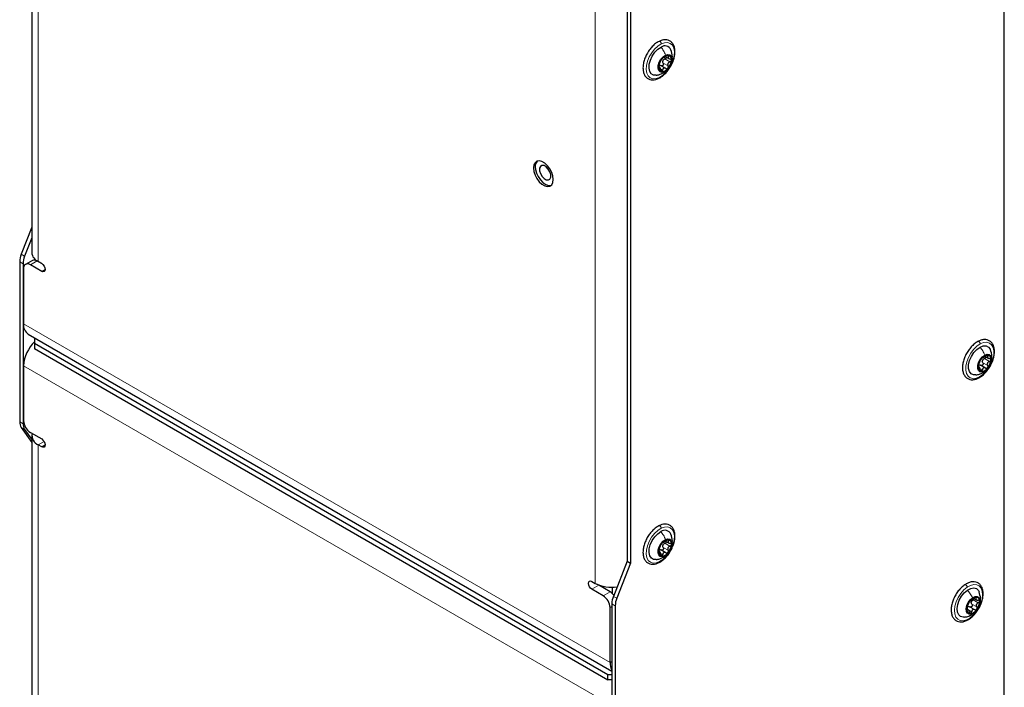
# Model space of a CAD drawing. Header units: millimetres. Extents: x 5 to 418, y 2 to 292.
# Tile 24 of 32: x 251 to 313, y 143 to 185. Entities that reach past the tile are written whole.
import ezdxf

# ---------------------------------------------------------------- set-up
doc = ezdxf.new("R2010")
doc.units = ezdxf.units.MM

msp = doc.modelspace()

# ---------------------------------------------------------------- linework, layer by layer
at = {"color": 7, "linetype": 'Continuous', "lineweight": 25}
for p, q in [((251.9703, 207.5863), (251.9703, 170.4098)), ((312.6682, 115.27), (312.6682, 199.537)), ((289.1216, 186.1887), (289.1216, 151.1591)), ((289.3337, 186.0662), (289.3337, 151.0366)), ((291.5219, 182.6187), (291.7225, 182.5028)), ((291.158, 181.9709), (291.1024, 182.0031)), ((291.5379, 181.8862), (291.2202, 182.0696)), ((251.9703, 171.9817), (251.3154, 170.2939)), ((251.9703, 171.3125), (251.5275, 170.1714)), ((251.2206, 169.8309), (251.2206, 159.851)), ((251.4328, 169.7085), (251.4328, 159.7285)), ((252.0096, 169.9087), (251.5854, 169.6638)), ((252.5924, 169.2259), (251.8853, 169.6341)), ((252.154, 170.0095), (252.154, 169.9347)), ((252.5978, 169.7126), (252.3096, 169.879)), ((252.3803, 169.8383), (252.5924, 169.7158)), ((251.4611, 169.3891), (251.4611, 165.9596)), ((251.7511, 165.3187), (288.174, 144.2921)), ((252.154, 165.086), (252.154, 164.9063)), ((252.154, 164.9063), (252.154, 164.743)), ((252.154, 164.743), (287.9336, 144.0879)), ((252.154, 164.743), (252.154, 164.4164)), ((252.154, 164.4164), (252.154, 164.3746)), ((252.154, 164.4164), (287.9336, 143.7613)), ((311.4654, 163.9248), (311.6535, 163.8161)), ((251.4611, 163.3467), (251.4611, 159.9172)), ((311.105, 163.258), (311.0482, 163.2908)), ((311.4956, 163.1946), (311.1805, 163.3765)), ((251.3154, 159.4974), (251.9703, 158.5656)), ((251.5275, 159.3749), (251.9703, 158.745)), ((251.8853, 159.1824), (252.5924, 158.7742)), ((251.9703, 158.9782), (251.9703, 121.8017)), ((252.154, 159.0273), (252.154, 159.0272)), ((252.5924, 158.2843), (252.3803, 158.4067)), ((291.5227, 152.4083), (291.7203, 152.2942)), ((291.1595, 151.7559), (291.1021, 151.7891)), ((291.542, 151.6763), (291.2249, 151.8593)), ((289.1216, 151.1591), (288.2688, 148.9611)), ((289.3337, 151.0366), (288.4809, 148.8387)), ((289.1216, 151.1591), (289.3337, 151.0366)), ((286.9295, 149.8934), (287.1417, 149.771)), ((287.6366, 148.9953), (286.9295, 149.4035)), ((287.3538, 149.6484), (287.29, 149.6966)), ((288.0609, 149.2402), (287.3538, 149.6484)), ((288.2165, 149.1163), (288.2165, 149.5358)), ((310.7606, 148.8358), (310.9171, 148.7455)), ((288.0609, 144.831), (288.0609, 148.2605)), ((288.174, 148.4982), (288.174, 138.5182)), ((288.3862, 148.3757), (288.3862, 138.3958)), ((310.4208, 148.1205), (310.3528, 148.1598)), ((287.9336, 144.0879), (288.174, 144.0879)), ((287.9336, 143.7613), (287.9336, 144.0879)), ((288.174, 143.7613), (287.9336, 143.7613))]:
    msp.add_line(p, q, dxfattribs=at)
at = {"color": 7, "linetype": 'Continuous', "lineweight": 18}
for p, q in [((252.3803, 207.0726), (252.3803, 169.8383)), ((287.1417, 149.771), (287.1417, 187.0052)), ((289.1216, 151.1591), (289.1216, 186.8898)), ((291.6307, 182.6881), (291.7177, 182.6379)), ((291.1034, 181.9762), (291.1279, 181.9621)), ((291.3733, 182.2184), (291.6845, 182.0388)), ((291.4854, 182.4766), (291.7966, 182.297)), ((291.2357, 181.8427), (291.3451, 181.7796)), ((291.3316, 181.5837), (291.4687, 181.6854)), ((251.3154, 170.2939), (251.5275, 170.1714)), ((251.2206, 169.8309), (251.4328, 169.7085)), ((252.3096, 169.879), (251.8853, 169.6341)), ((252.8046, 169.3484), (252.5924, 169.2259)), ((251.4611, 165.9596), (288.0609, 144.831)), ((311.3244, 163.5344), (311.6356, 163.3548)), ((311.4296, 163.7937), (311.7407, 163.6141)), ((311.5659, 163.9907), (311.6483, 163.9431)), ((288.0609, 142.2181), (251.4611, 163.3467)), ((311.0436, 163.2627), (311.0708, 163.247)), ((311.1879, 163.1451), (311.2987, 163.0812)), ((251.2206, 159.851), (251.4328, 159.7285)), ((251.3154, 159.4974), (251.5275, 159.3749)), ((252.7425, 158.6158), (252.3803, 158.4067)), ((252.3803, 158.4067), (252.3803, 121.1725)), ((252.8046, 158.4067), (252.5924, 158.2843)), ((291.6295, 152.4769), (291.7154, 152.4274)), ((291.3759, 152.0104), (291.6871, 151.8308)), ((291.4864, 152.2689), (291.7975, 152.0893)), ((291.1031, 151.7612), (291.1285, 151.7466)), ((291.2386, 151.6314), (291.3482, 151.5681)), ((291.3405, 151.377), (291.4729, 151.4755)), ((287.3538, 149.6484), (286.9295, 149.4035)), ((287.6366, 148.9953), (288.0609, 149.2402)), ((288.2688, 148.9611), (288.4809, 148.8387)), ((310.7302, 148.7377), (311.0413, 148.5581)), ((310.8557, 148.8821), (310.9109, 148.8502)), ((288.174, 148.3258), (288.0609, 148.2605)), ((288.174, 148.4982), (288.3862, 148.3757)), ((310.3373, 148.1233), (310.374, 148.1022)), ((310.4477, 148.0908), (310.6303, 147.9855)), ((310.5199, 148.3022), (310.831, 148.1226)), ((310.6458, 148.4776), (310.9569, 148.298)), ((310.6989, 147.8641), (310.7705, 147.9194)), ((288.174, 144.8963), (288.0609, 144.831))]:
    msp.add_line(p, q, dxfattribs=at)
at = {"color": 7, "linetype": 'Continuous', "lineweight": 18, "flags": 128}
for points in [[(291.1426, 181.3316), (290.9349, 181.2571), (290.7426, 181.2475), (290.577, 181.3035), (290.4476, 181.4218), (290.3619, 181.5955), (290.325, 181.8145), (290.3389, 182.0661), (290.4029, 182.3357), (290.5133, 182.6076), (290.6636, 182.866), (290.8451, 183.0958), (291.0473, 183.2838), (291.2583, 183.4191)], [(291.2583, 183.4191), (291.466, 183.4936), (291.6583, 183.5032), (291.824, 183.4472), (291.9534, 183.3289), (292.039, 183.1552), (292.076, 182.9362), (292.062, 182.6846), (291.998, 182.415), (291.8876, 182.1431), (291.7373, 181.8847), (291.5558, 181.6548), (291.3536, 181.4668), (291.1426, 181.3316)], [(311.1187, 162.6497), (310.9096, 162.5645), (310.7139, 162.5438), (310.543, 162.5889), (310.4069, 162.6971), (310.3134, 162.862), (310.2681, 163.0742), (310.2734, 163.3213), (310.3292, 163.589), (310.4321, 163.8616), (310.5762, 164.1233), (310.7532, 164.359), (310.9527, 164.5549), (311.1631, 164.6997)], [(311.1631, 164.6997), (311.3722, 164.7849), (311.5679, 164.8055), (311.7387, 164.7605), (311.8749, 164.6523), (311.9683, 164.4873), (312.0137, 164.2751), (312.0083, 164.028), (311.9526, 163.7604), (311.8496, 163.4878), (311.7055, 163.226), (311.5286, 162.9903), (311.3291, 162.7944), (311.1187, 162.6497)], [(291.1511, 151.1239), (290.943, 151.0468), (290.7499, 151.0346), (290.583, 151.088), (290.452, 151.2039), (290.3644, 151.3755), (290.3255, 151.5929), (290.3374, 151.8435), (290.3994, 152.1127), (290.508, 152.3848), (290.6569, 152.644), (290.8373, 152.8753), (291.0389, 153.0652), (291.2498, 153.2027)], [(291.2498, 153.2027), (291.4579, 153.2798), (291.651, 153.292), (291.8179, 153.2387), (291.949, 153.1228), (292.0365, 152.9511), (292.0755, 152.7337), (292.0636, 152.4831), (292.0015, 152.214), (291.8929, 151.9419), (291.744, 151.6826), (291.5636, 151.4513), (291.362, 151.2614), (291.1511, 151.1239)], [(310.5139, 147.6067), (310.3026, 147.4919), (310.0989, 147.4397), (309.9147, 147.4531), (309.7607, 147.5313), (309.6458, 147.6698), (309.5766, 147.8606), (309.5573, 148.0925), (309.589, 148.3521), (309.6697, 148.6243), (309.7948, 148.8932), (309.9571, 149.1433), (310.147, 149.3601), (310.3537, 149.5308)], [(310.3537, 149.5308), (310.5649, 149.6456), (310.7686, 149.6978), (310.9528, 149.6844), (311.1069, 149.6062), (311.2218, 149.4677), (311.2909, 149.2769), (311.3102, 149.045), (311.2786, 148.7854), (311.1979, 148.5132), (311.0727, 148.2442), (310.9105, 147.9941), (310.7205, 147.7774), (310.5139, 147.6067)]]:
    msp.add_lwpolyline(points, dxfattribs=at)
at = {"color": 7, "linetype": 'Continuous', "lineweight": 25, "flags": 128}
for points in [[(290.9478, 181.4668), (290.7797, 181.4762), (290.6367, 181.557), (290.5393, 181.7042), (290.4954, 181.9057), (290.5087, 182.1453), (290.578, 182.4035), (290.6978, 182.6594), (290.8583, 182.8924), (291.0465, 183.0834), (291.2471, 183.217)], [(291.4687, 181.6854), (291.3218, 181.6422), (291.1961, 181.6668), (291.1067, 181.7561), (291.0644, 181.8995), (291.0744, 182.0795), (291.1354, 182.2746), (291.2401, 182.4611), (291.3758, 182.6167), (291.5262, 182.7224)], [(291.5262, 182.7224), (291.6731, 182.7656), (291.7988, 182.741), (291.8882, 182.6517), (291.9305, 182.5083), (291.9205, 182.3282), (291.8595, 182.1332), (291.7548, 181.9466), (291.6191, 181.7911), (291.4687, 181.6854)], [(284.4968, 174.7762), (284.5218, 174.9631), (284.4968, 175.1788), (284.4236, 175.406), (284.3083, 175.6263), (284.1601, 175.8218), (283.9912, 175.9766), (283.8151, 176.0783), (283.6461, 176.1185), (283.4979, 176.0941), (283.3826, 176.007), (283.3095, 175.8642), (283.2844, 175.6774), (283.3095, 175.4617), (283.3826, 175.2344), (283.4979, 175.0142), (283.6461, 174.8187), (283.8151, 174.6639), (283.9912, 174.5622), (284.1601, 174.522), (284.3083, 174.5464), (284.4236, 174.6335), (284.4968, 174.7762)], [(283.6676, 175.6619), (283.6686, 175.502), (283.7223, 175.3243), (283.8206, 175.1558), (283.9484, 175.0221), (284.0864, 174.9436), (284.2134, 174.9323), (284.3103, 174.9899), (284.3621, 175.1076), (284.3611, 175.2674), (284.3074, 175.4452), (284.2091, 175.6137), (284.0813, 175.7474), (283.9433, 175.8259), (283.8163, 175.8372), (283.7194, 175.7796), (283.6676, 175.6619)], [(283.4089, 175.59), (283.4687, 175.3642), (283.5728, 175.1401), (283.7126, 174.9357), (283.877, 174.7678), (284.0525, 174.6498), (284.225, 174.5914), (284.3804, 174.5973), (284.3929, 174.6009)], [(252.5924, 169.7158), (252.6736, 169.6503), (252.7424, 169.5575), (252.7884, 169.4515), (252.8046, 169.3484), (252.7884, 169.264), (252.7424, 169.2111), (252.6736, 169.1977), (252.5924, 169.2259)], [(310.8921, 162.7667), (310.7437, 162.7698), (310.5949, 162.8406), (310.4904, 162.9789), (310.4386, 163.1736), (310.4437, 163.4089), (310.5053, 163.6657), (310.6184, 163.9232), (310.7738, 164.1606), (310.9589, 164.3587), (311.1588, 164.5013)], [(311.1588, 164.5013), (311.3572, 164.577), (311.5381, 164.5795), (311.6868, 164.5088), (311.7913, 164.3705), (311.7992, 164.3528)], [(311.4268, 162.994), (311.2786, 162.9431), (311.1495, 162.9598), (311.0552, 163.042), (311.0071, 163.1798), (311.011, 163.3566), (311.0663, 163.5512), (311.1664, 163.7399), (311.2993, 163.9001), (311.4489, 164.0124)], [(311.4489, 164.0124), (311.5971, 164.0633), (311.7262, 164.0467), (311.8205, 163.9645), (311.8686, 163.8267), (311.8648, 163.6498), (311.8094, 163.4553), (311.7093, 163.2666), (311.5764, 163.1064), (311.4268, 162.994)], [(252.5924, 158.7742), (252.6736, 158.7087), (252.7424, 158.6158), (252.7884, 158.5098), (252.8046, 158.4068), (252.7884, 158.3223), (252.7424, 158.2694), (252.6736, 158.256), (252.5924, 158.2843)], [(290.949, 151.255), (290.7853, 151.2627), (290.6408, 151.3411), (290.5417, 151.4862), (290.496, 151.6861), (290.5073, 151.9247), (290.5748, 152.1826), (290.693, 152.439), (290.8523, 152.673), (291.0398, 152.8657), (291.2403, 153.0016)], [(291.4729, 151.4755), (291.3257, 151.4305), (291.1991, 151.4532), (291.1086, 151.5408), (291.0649, 151.6829), (291.0734, 151.8622), (291.1331, 152.0572), (291.2367, 152.2443), (291.3718, 152.4009), (291.522, 152.5082)], [(291.522, 152.5082), (291.6692, 152.5533), (291.7958, 152.5306), (291.8863, 152.443), (291.93, 152.3009), (291.9215, 152.1216), (291.8618, 151.9266), (291.7582, 151.7395), (291.6231, 151.5829), (291.4729, 151.4755)], [(286.9295, 149.4035), (286.8484, 149.469), (286.7795, 149.5619), (286.7336, 149.6679), (286.7174, 149.7709), (286.7336, 149.8554), (286.7795, 149.9083), (286.8484, 149.9217), (286.9295, 149.8934)], [(310.1849, 147.6608), (310.1074, 147.656), (309.9439, 147.6971), (309.8201, 147.8088), (309.746, 147.9821), (309.7276, 148.203), (309.7664, 148.4534), (309.8593, 148.7132), (309.9987, 148.9613), (310.1734, 149.1776), (310.3692, 149.3446)], [(310.3692, 149.3446), (310.5702, 149.4487), (310.7601, 149.4815), (310.9236, 149.4404), (311.0474, 149.3287), (311.0945, 149.2409)], [(310.7705, 147.9194), (310.6198, 147.8468), (310.4824, 147.8407), (310.375, 147.9017), (310.3105, 148.0225), (310.2967, 148.1884), (310.3352, 148.3796), (310.4215, 148.5729), (310.545, 148.745), (310.691, 148.8752)], [(310.691, 148.8752), (310.8417, 148.9477), (310.9791, 148.9539), (311.0865, 148.8929), (311.151, 148.7721), (311.1648, 148.6062), (311.1263, 148.415), (311.04, 148.2217), (310.9165, 148.0496), (310.7705, 147.9194)]]:
    msp.add_lwpolyline(points, dxfattribs=at)
at = {"color": 7, "linetype": 'Continuous', "lineweight": 25}
for centre, radius, start, end in [((291.486, 182.885), 0.4091, 24.136591, 125.726713), ((291.9841, 181.9245), 0.8855, 138.339064, 174.722543), ((291.7033, 182.2464), 0.4649, 88.229106, 144.984288), ((291.6341, 182.4597), 0.2648, 347.368475, 71.618884), ((291.3608, 181.9481), 0.2648, 167.368718, 251.618851), ((291.2916, 182.1614), 0.4649, 268.227899, 324.985581), ((291.6596, 182.244), 0.3252, 150.733932, 162.330544), ((291.0108, 182.4832), 0.8855, 318.338946, 354.722661), ((283.9193, 175.7448), 0.5333, 137.65348, 196.877694), ((252.5223, 169.8057), 1.3019, 157.978949, 178.89152), ((252.6709, 170.4796), 0.7041, 185.694126, 245.626187), ((252.7344, 169.6833), 1.3019, 157.97847, 178.89171), ((251.7197, 169.4311), 0.262, 50.797101, 189.214365), ((252.1338, 169.6337), 0.3018, 54.38255, 114.30843), ((252.1474, 165.8841), 0.6905, 173.718158, 234.969687), ((253.6626, 163.2296), 2.2046, 133.178052, 176.953852), ((311.9105, 163.2306), 0.8703, 139.512601, 176.330669), ((311.6573, 163.5196), 0.4932, 91.488279, 145.962745), ((311.6038, 163.5678), 0.3192, 152.049252, 163.792555), ((310.9652, 163.7759), 0.8703, 319.513262, 356.330008), ((311.5852, 163.7668), 0.2529, 349.381533, 76.440913), ((311.2905, 163.2397), 0.2529, 169.380738, 256.441418), ((311.2185, 163.4869), 0.4931, 271.487206, 325.962791), ((251.8339, 159.8258), 0.6138, 177.648771, 212.34916), ((252.3822, 159.9591), 0.9221, 182.60503, 237.394773), ((252.046, 159.7033), 0.6138, 177.648996, 212.349177), ((252.627, 159.0033), 0.6456, 169.523493, 247.533388), ((291.4846, 152.6706), 0.4113, 24.387177, 126.434619), ((291.7064, 152.0282), 0.4716, 89.022061, 145.218643), ((291.6369, 152.2496), 0.2618, 347.828628, 72.765662), ((291.358, 151.7342), 0.2618, 167.828256, 252.76673), ((291.981, 151.7141), 0.8821, 138.621945, 175.101084), ((291.6604, 152.0379), 0.3235, 151.041258, 162.680821), ((291.0139, 152.2697), 0.8821, 318.621544, 355.101384), ((291.2885, 151.9556), 0.4715, 269.020895, 325.219809), ((288.1302, 151.6845), 2.1538, 242.678658, 279.949671), ((287.1398, 148.2186), 0.9221, 2.60536, 57.394617), ((287.6436, 148.5543), 0.8029, 35.933641, 58.686092), ((289.4757, 148.473), 1.3019, 157.979049, 178.891774), ((289.6878, 148.3505), 1.3019, 157.978658, 178.892021), ((310.9965, 148.3388), 0.5782, 99.947615, 148.736383), ((310.8977, 148.6805), 0.2278, 356.529717, 90.286651), ((310.5638, 148.1141), 0.2278, 176.528991, 270.287337), ((311.1496, 148.1464), 0.8133, 142.735874, 181.3029), ((310.4651, 148.4558), 0.5781, 279.947007, 328.736401), ((310.9002, 148.533), 0.2982, 155.874546, 168.164068), ((310.3119, 148.6482), 0.8134, 322.736625, 1.301545), ((288.9234, 144.7942), 0.8633, 177.558961, 209.769)]:
    msp.add_arc(centre, radius, start, end, dxfattribs=at)
for points, knots in [([(291.1197, 183.5753), (291.0813, 183.5544), (290.9657, 183.4915), (290.7882, 183.351), (290.5963, 183.1491), (290.4279, 182.9146), (290.2898, 182.6589), (290.1879, 182.3926), (290.1272, 182.1265), (290.1114, 181.8708), (290.1444, 181.6357), (290.2294, 181.4334), (290.3647, 181.2803), (290.5371, 181.1897), (290.7296, 181.1631), (290.9268, 181.1919), (291.0498, 181.2461), (291.1115, 181.2733)], [0, 0, 0, 0, 0.037532, 0.1127352, 0.1928592, 0.2758704, 0.3595053, 0.4414749, 0.5197022, 0.5927301, 0.6599687, 0.721608, 0.7782795, 0.8316048, 0.8850589, 0.9424008, 1, 1, 1, 1]), ([(291.1115, 181.2733), (291.15, 181.2942), (291.2655, 181.3571), (291.443, 181.4977), (291.635, 181.6995), (291.8033, 181.934), (291.9415, 182.1897), (292.0433, 182.4561), (292.1041, 182.7222), (292.1198, 182.9778), (292.0868, 183.2129), (292.0018, 183.4153), (291.8665, 183.5683), (291.6941, 183.6589), (291.5016, 183.6855), (291.3044, 183.6568), (291.1814, 183.6025), (291.1197, 183.5753)], [0, 0, 0, 0, 0.037532, 0.1127352, 0.1928592, 0.2758704, 0.3595053, 0.4414749, 0.5197022, 0.5927301, 0.6599687, 0.721608, 0.7782795, 0.8316048, 0.8850589, 0.9424008, 1, 1, 1, 1]), ([(291.3225, 182.5131), (291.3142, 182.5031), (291.2979, 182.4836), (291.2775, 182.4538), (291.2613, 182.4274), (291.2535, 182.4108), (291.2502, 182.4037)], [0, 0, 0, 0, 0.2964348, 0.5812336, 0.8218223, 1, 1, 1, 1]), ([(291.3884, 182.5622), (291.3861, 182.5629), (291.3785, 182.5652), (291.3641, 182.5529), (291.3443, 182.5376), (291.3304, 182.522), (291.3225, 182.5131)], [0, 0, 0, 0, 0.081661, 0.2724325, 0.5875201, 1, 1, 1, 1]), ([(291.3884, 182.5622), (291.3946, 182.561), (291.4077, 182.5585), (291.4285, 182.5695), (291.4544, 182.5808), (291.4856, 182.5977), (291.5323, 182.6238), (291.5665, 182.6472), (291.5896, 182.6629)], [0, 0, 0, 0, 0.0798963, 0.1699073, 0.2967685, 0.455667, 0.6336389, 1, 1, 1, 1]), ([(291.581, 182.5846), (291.5811, 182.5836), (291.5834, 182.5713), (291.573, 182.5463), (291.5528, 182.5158), (291.522, 182.4908), (291.4977, 182.4814), (291.4854, 182.4766)], [0, 0, 0, 0, 0.01925764, 0.24445406, 0.48990628, 0.74422707, 1, 1, 1, 1]), ([(291.7176, 182.7111), (291.7084, 182.7114), (291.6876, 182.7122), (291.6554, 182.701), (291.6217, 182.6849), (291.6004, 182.6703), (291.5896, 182.6629)], [0, 0, 0, 0, 0.1971042, 0.4446748, 0.7201913, 1, 1, 1, 1]), ([(291.7177, 182.6379), (291.7046, 182.6213), (291.6859, 182.5976), (291.68, 182.5589), (291.6879, 182.5324), (291.7079, 182.511), (291.7468, 182.4882), (291.7822, 182.4836), (291.8067, 182.4805)], [0, 0, 0, 0, 0.2505628, 0.3573471, 0.4607728, 0.5743193, 0.7039065, 1, 1, 1, 1]), ([(291.7177, 182.6379), (291.7238, 182.6457), (291.7347, 182.6595), (291.7431, 182.6823), (291.7372, 182.7046), (291.7244, 182.7088), (291.7176, 182.7111)], [0, 0, 0, 0, 0.3245449, 0.5801037, 0.7805317, 1, 1, 1, 1]), ([(291.9279, 182.4376), (291.9396, 182.4983), (291.98, 182.7072), (291.9082, 182.9119), (291.8572, 183.0571)], [0, 0, 0, 0, 0.2904556, 1, 1, 1, 1]), ([(291.1381, 182.1455), (291.134, 182.1357), (291.1252, 182.1143), (291.1148, 182.0797), (291.106, 182.0431), (291.1035, 182.018), (291.1023, 182.006)], [0, 0, 0, 0, 0.2209932, 0.478615, 0.7493029, 1, 1, 1, 1]), ([(291.1023, 182.006), (291.1023, 181.9965), (291.1023, 181.9811), (291.1048, 181.9613), (291.1186, 181.9522), (291.1246, 181.9585), (291.1279, 181.9621)], [0, 0, 0, 0, 0.4109821, 0.6734609, 0.8178505, 1, 1, 1, 1]), ([(291.217, 181.8047), (291.213, 181.8317), (291.2072, 181.8708), (291.1918, 181.9179), (291.1795, 181.9455), (291.1675, 181.9641), (291.1485, 181.9787), (291.1359, 181.9686), (291.1279, 181.9621)], [0, 0, 0, 0, 0.383983, 0.5559351, 0.6991606, 0.8044212, 0.8751785, 1, 1, 1, 1]), ([(291.1286, 182.0893), (291.1471, 182.0898), (291.1855, 182.0909), (291.2182, 182.0705), (291.2351, 182.06)], [0, 0, 0, 0, 0.48272888, 1, 1, 1, 1]), ([(291.1381, 182.1455), (291.1471, 182.1672), (291.1613, 182.2014), (291.1801, 182.2487), (291.1959, 182.2863), (291.2119, 182.3221), (291.2304, 182.3608), (291.2428, 182.3877), (291.2502, 182.4037)], [0, 0, 0, 0, 0.24985339, 0.39439722, 0.54260401, 0.68483661, 0.81181238, 1, 1, 1, 1]), ([(291.3733, 182.2184), (291.3786, 182.2071), (291.3893, 182.184), (291.3918, 182.1451), (291.3833, 182.1069), (291.3635, 182.0735), (291.3344, 182.0497), (291.3001, 182.0393), (291.2648, 182.0425), (291.245, 182.0541), (291.2351, 182.06)], [0, 0, 0, 0, 0.1275613, 0.2581847, 0.3916911, 0.5231909, 0.6485811, 0.767483, 0.8826811, 1, 1, 1, 1]), ([(291.5462, 181.8804), (291.5251, 181.8926), (291.4939, 181.9106), (291.4467, 181.9124), (291.4138, 181.9033), (291.3864, 181.8822), (291.358, 181.8421), (291.3503, 181.805), (291.3451, 181.7796)], [0, 0, 0, 0, 0.2524795, 0.3723478, 0.4884336, 0.6061115, 0.7301718, 1, 1, 1, 1]), ([(291.3733, 182.2184), (291.364, 182.2379), (291.345, 182.2772), (291.3482, 182.3207), (291.3497, 182.3427)], [0, 0, 0, 0, 0.4952316, 1, 1, 1, 1]), ([(291.3759, 182.4029), (291.3912, 182.4196), (291.4217, 182.453), (291.4642, 182.4688), (291.4854, 182.4766)], [0, 0, 0, 0, 0.4989338, 1, 1, 1, 1]), ([(291.5462, 181.8804), (291.5561, 181.8746), (291.5758, 181.8629), (291.6109, 181.8598), (291.6458, 181.8697), (291.6633, 181.8862), (291.6724, 181.8946)], [0, 0, 0, 0, 0.2452701, 0.4875076, 0.7366137, 1, 1, 1, 1]), ([(291.7966, 182.297), (291.7705, 182.2865), (291.7313, 182.2707), (291.6911, 182.2313), (291.6689, 182.1957), (291.658, 182.1556), (291.6569, 182.1008), (291.6735, 182.0635), (291.6845, 182.0388)], [0, 0, 0, 0, 0.253668, 0.3812476, 0.5074461, 0.6327814, 0.7572816, 1, 1, 1, 1]), ([(291.6724, 181.8946), (291.6798, 181.9053), (291.6949, 181.9266), (291.7028, 181.9654), (291.7004, 182.0043), (291.6897, 182.0274), (291.6845, 182.0388)], [0, 0, 0, 0, 0.2512008, 0.5058548, 0.7561351, 1, 1, 1, 1]), ([(291.7966, 182.297), (291.8088, 182.3017), (291.8332, 182.3112), (291.8632, 182.336), (291.8859, 182.3664), (291.8904, 182.3903), (291.8926, 182.4018)], [0, 0, 0, 0, 0.2599046, 0.5196139, 0.7695831, 1, 1, 1, 1]), ([(291.8926, 182.4018), (291.8918, 182.4126), (291.8904, 182.4337), (291.8701, 182.4599), (291.8409, 182.4761), (291.8184, 182.479), (291.8067, 182.4805)], [0, 0, 0, 0, 0.2442367, 0.4807515, 0.7293826, 1, 1, 1, 1]), ([(290.9428, 181.4662), (291.0141, 181.4781), (291.1489, 181.5006), (291.2736, 181.5564), (291.3324, 181.5827)], [0, 0, 0, 0, 0.528963, 1, 1, 1, 1]), ([(291.217, 181.8047), (291.2188, 181.7919), (291.2224, 181.7672), (291.2349, 181.7345), (291.2519, 181.7075), (291.2694, 181.7001), (291.2773, 181.6967)], [0, 0, 0, 0, 0.2964564, 0.5714939, 0.8072673, 1, 1, 1, 1]), ([(291.2773, 181.6967), (291.2852, 181.6969), (291.3024, 181.6972), (291.3233, 181.7175), (291.3382, 181.7454), (291.3427, 181.7677), (291.3451, 181.7796)], [0, 0, 0, 0, 0.1969881, 0.4232671, 0.6933602, 1, 1, 1, 1]), ([(291.331, 181.582), (291.4005, 181.6196), (291.4975, 181.672), (291.5733, 181.7508), (291.5948, 181.7731)], [0, 0, 0, 0, 0.7171287, 1, 1, 1, 1]), ([(311.0205, 164.8539), (310.9823, 164.8313), (310.8674, 164.7634), (310.6922, 164.6161), (310.5039, 164.4077), (310.3406, 164.1685), (310.2087, 163.91), (310.114, 163.6429), (310.0612, 163.378), (310.0541, 163.1253), (310.0964, 162.8951), (310.1911, 162.7005), (310.3344, 162.5582), (310.5116, 162.4795), (310.7066, 162.464), (310.9056, 162.5027), (311.0293, 162.5631), (311.0915, 162.5934)], [0, 0, 0, 0, 0.0380831, 0.114315, 0.1951297, 0.2784285, 0.3619276, 0.443352, 0.5207153, 0.5926974, 0.6588936, 0.7195611, 0.7754464, 0.8284931, 0.8823241, 0.9408041, 1, 1, 1, 1]), ([(311.0915, 162.5934), (311.1298, 162.616), (311.2446, 162.6839), (311.4199, 162.8312), (311.6082, 163.0397), (311.7715, 163.2789), (311.9034, 163.5373), (311.998, 163.8044), (312.0508, 164.0694), (312.0579, 164.322), (312.0156, 164.5522), (311.921, 164.7469), (311.7776, 164.8891), (311.6004, 164.9678), (311.4054, 164.9833), (311.2064, 164.9446), (311.0828, 164.8842), (311.0205, 164.8539)], [0, 0, 0, 0, 0.03808246, 0.11431504, 0.19512989, 0.27842803, 0.36192799, 0.4433514, 0.52071495, 0.59269721, 0.65889343, 0.71956107, 0.77544755, 0.82849325, 0.88232429, 0.94080433, 1, 1, 1, 1]), ([(311.8706, 163.7412), (311.8815, 163.8028), (311.9183, 164.0104), (311.8477, 164.2129), (311.7982, 164.3552)], [0, 0, 0, 0, 0.29707, 1, 1, 1, 1]), ([(311.0747, 163.4271), (311.0835, 163.4494), (311.0973, 163.4844), (311.1152, 163.5327), (311.1301, 163.5706), (311.145, 163.6064), (311.1621, 163.6446), (311.1733, 163.6709), (311.1799, 163.6864)], [0, 0, 0, 0, 0.2564871, 0.4029886, 0.551913, 0.6934532, 0.8184688, 1, 1, 1, 1]), ([(311.2486, 163.7956), (311.2405, 163.7854), (311.2247, 163.7655), (311.2053, 163.7356), (311.19, 163.7096), (311.1829, 163.6933), (311.1799, 163.6864)], [0, 0, 0, 0, 0.3019738, 0.5885083, 0.8270785, 1, 1, 1, 1]), ([(311.3244, 163.5344), (311.33, 163.5233), (311.3414, 163.5008), (311.3449, 163.462), (311.3374, 163.4237), (311.3182, 163.3897), (311.2895, 163.365), (311.2553, 163.3532), (311.2196, 163.3549), (311.1993, 163.3658), (311.1891, 163.3712)], [0, 0, 0, 0, 0.126316, 0.2558457, 0.3888147, 0.5205909, 0.6469745, 0.7670203, 0.8828314, 1, 1, 1, 1]), ([(311.3153, 163.8497), (311.3127, 163.8499), (311.3043, 163.8507), (311.2902, 163.8379), (311.2702, 163.8211), (311.2564, 163.8048), (311.2486, 163.7956)], [0, 0, 0, 0, 0.0848407, 0.2807637, 0.5953319, 1, 1, 1, 1]), ([(311.3244, 163.5344), (311.3145, 163.5534), (311.2944, 163.5918), (311.2963, 163.6351), (311.2973, 163.6569)], [0, 0, 0, 0, 0.4953871, 1, 1, 1, 1]), ([(311.3153, 163.8497), (311.3219, 163.8495), (311.3359, 163.8492), (311.3569, 163.8612), (311.3831, 163.8742), (311.4142, 163.8923), (311.4604, 163.9198), (311.4942, 163.9439), (311.5168, 163.9601)], [0, 0, 0, 0, 0.0842908, 0.1769409, 0.3052644, 0.4640646, 0.6404271, 1, 1, 1, 1]), ([(311.3218, 163.7174), (311.3367, 163.7344), (311.3664, 163.7685), (311.4085, 163.7853), (311.4296, 163.7937)], [0, 0, 0, 0, 0.497952, 1, 1, 1, 1]), ([(311.5209, 163.8927), (311.5195, 163.8839), (311.516, 163.8628), (311.4952, 163.8343), (311.466, 163.8088), (311.4418, 163.7988), (311.4296, 163.7937)], [0, 0, 0, 0, 0.18626, 0.4488597, 0.7229097, 1, 1, 1, 1]), ([(311.6445, 164.0126), (311.6351, 164.0124), (311.6139, 164.0121), (311.5819, 163.9997), (311.5484, 163.9827), (311.5274, 163.9677), (311.5168, 163.9601)], [0, 0, 0, 0, 0.1992494, 0.4482093, 0.7231099, 1, 1, 1, 1]), ([(311.7407, 163.6141), (311.7149, 163.6029), (311.6761, 163.5862), (311.6369, 163.5459), (311.6155, 163.51), (311.6057, 163.4698), (311.6062, 163.4154), (311.6239, 163.3789), (311.6356, 163.3548)], [0, 0, 0, 0, 0.2551212, 0.3829479, 0.5090603, 0.634045, 0.7580939, 1, 1, 1, 1]), ([(311.6483, 163.9431), (311.6359, 163.9268), (311.6182, 163.9035), (311.6139, 163.8658), (311.6232, 163.8404), (311.6442, 163.8205), (311.6842, 163.7998), (311.7198, 163.7965), (311.7446, 163.7943)], [0, 0, 0, 0, 0.24639973, 0.35061976, 0.45251517, 0.56642145, 0.69791086, 1, 1, 1, 1]), ([(311.6483, 163.9431), (311.654, 163.9508), (311.6643, 163.9643), (311.6719, 163.9866), (311.6643, 164.0079), (311.6514, 164.0109), (311.6445, 164.0126)], [0, 0, 0, 0, 0.3240739, 0.575398, 0.773195, 1, 1, 1, 1]), ([(311.7407, 163.6141), (311.7528, 163.6191), (311.777, 163.6292), (311.8063, 163.6545), (311.8282, 163.6852), (311.8319, 163.7089), (311.8337, 163.7202)], [0, 0, 0, 0, 0.2622228, 0.5228742, 0.7719737, 1, 1, 1, 1]), ([(311.8337, 163.7202), (311.8326, 163.7307), (311.8304, 163.7515), (311.8089, 163.7764), (311.779, 163.7912), (311.7564, 163.7932), (311.7446, 163.7943)], [0, 0, 0, 0, 0.2409488, 0.4763102, 0.726401, 1, 1, 1, 1]), ([(310.8885, 162.7662), (310.9669, 162.7801), (311.114, 162.8062), (311.2483, 162.8716), (311.3109, 162.9021)], [0, 0, 0, 0, 0.5329839, 1, 1, 1, 1]), ([(311.0747, 163.4271), (311.0708, 163.417), (311.0623, 163.3951), (311.0524, 163.3599), (311.0445, 163.3232), (311.0428, 163.2982), (311.042, 163.2863)], [0, 0, 0, 0, 0.225103, 0.484219, 0.7534851, 1, 1, 1, 1]), ([(311.042, 163.2863), (311.0423, 163.2772), (311.0428, 163.2623), (311.0465, 163.2426), (311.0617, 163.2361), (311.0675, 163.243), (311.0708, 163.247)], [0, 0, 0, 0, 0.401744, 0.6544421, 0.8009966, 1, 1, 1, 1]), ([(311.1672, 163.0981), (311.1625, 163.1249), (311.1558, 163.1635), (311.1388, 163.2097), (311.1255, 163.2361), (311.1124, 163.2539), (311.0912, 163.2662), (311.0789, 163.2546), (311.0708, 163.247)], [0, 0, 0, 0, 0.3812066, 0.550735, 0.6912161, 0.7942088, 0.8649568, 1, 1, 1, 1]), ([(311.0808, 163.3959), (311.0995, 163.3972), (311.138, 163.4001), (311.1717, 163.381), (311.1891, 163.3712)], [0, 0, 0, 0, 0.4850405, 1, 1, 1, 1]), ([(311.1672, 163.0981), (311.1694, 163.0854), (311.1736, 163.061), (311.1871, 163.029), (311.2053, 163.0029), (311.2232, 162.9967), (311.2313, 162.9939)], [0, 0, 0, 0, 0.2968414, 0.5709424, 0.8056934, 1, 1, 1, 1]), ([(311.2313, 162.9939), (311.2394, 162.9945), (311.257, 162.9959), (311.2777, 163.0174), (311.2924, 163.0462), (311.2965, 163.0691), (311.2987, 163.0812)], [0, 0, 0, 0, 0.1979577, 0.4263978, 0.6964287, 1, 1, 1, 1]), ([(311.5002, 163.1916), (311.4785, 163.2029), (311.4464, 163.2196), (311.3988, 163.2193), (311.3658, 163.2086), (311.3385, 163.1863), (311.3106, 163.1447), (311.3035, 163.107), (311.2987, 163.0812)], [0, 0, 0, 0, 0.249819, 0.3694809, 0.4861966, 0.6049905, 0.7300181, 1, 1, 1, 1]), ([(311.3079, 162.9004), (311.3739, 162.9388), (311.4625, 162.9904), (311.5312, 163.0655), (311.5488, 163.0847)], [0, 0, 0, 0, 0.7439135, 1, 1, 1, 1]), ([(311.5002, 163.1916), (311.5104, 163.1862), (311.5306, 163.1753), (311.5661, 163.1737), (311.6009, 163.1849), (311.6182, 163.202), (311.6271, 163.2108)], [0, 0, 0, 0, 0.2436116, 0.4858143, 0.7359521, 1, 1, 1, 1]), ([(311.6271, 163.2108), (311.6344, 163.2217), (311.6489, 163.2434), (311.6559, 163.2823), (311.6526, 163.321), (311.6412, 163.3436), (311.6356, 163.3548)], [0, 0, 0, 0, 0.2530186, 0.5079012, 0.7573028, 1, 1, 1, 1]), ([(291.1103, 153.3585), (291.0718, 153.3372), (290.9564, 153.2731), (290.7795, 153.1309), (290.5884, 152.9274), (290.4212, 152.6918), (290.2845, 152.4354), (290.1844, 152.1688), (290.1255, 151.903), (290.1118, 151.648), (290.147, 151.4141), (290.2343, 151.2135), (290.3716, 151.063), (290.5452, 150.9752), (290.7383, 150.9513), (290.936, 150.9824), (291.0591, 151.0382), (291.121, 151.0661)], [0, 0, 0, 0, 0.03766374, 0.11311838, 0.1934135, 0.27650064, 0.36010972, 0.44195487, 0.51998104, 0.59275952, 0.65974811, 0.72115387, 0.77763211, 0.83087942, 0.88440905, 0.94201252, 1, 1, 1, 1]), ([(291.121, 151.0661), (291.1594, 151.0874), (291.2748, 151.1515), (291.4518, 151.2937), (291.6429, 151.4972), (291.81, 151.7328), (291.9467, 151.9892), (292.0469, 152.2558), (292.1057, 152.5216), (292.1194, 152.7766), (292.0842, 153.0106), (291.9969, 153.2111), (291.8596, 153.3616), (291.686, 153.4494), (291.4929, 153.4733), (291.2953, 153.4422), (291.1721, 153.3865), (291.1103, 153.3585)], [0, 0, 0, 0, 0.0376637, 0.1131183, 0.1934141, 0.2765005, 0.3601103, 0.4419554, 0.5199807, 0.59276, 0.6597477, 0.7211535, 0.7776323, 0.8308792, 0.884409, 0.9420125, 1, 1, 1, 1]), ([(291.3852, 152.3474), (291.3915, 152.3465), (291.4048, 152.3445), (291.4256, 152.3557), (291.4516, 152.3674), (291.4827, 152.3846), (291.5294, 152.411), (291.5635, 152.4346), (291.5865, 152.4505)], [0, 0, 0, 0, 0.0808283, 0.1714798, 0.2986977, 0.4576014, 0.6352094, 1, 1, 1, 1]), ([(291.7144, 152.4996), (291.7052, 152.4999), (291.6843, 152.5004), (291.6521, 152.4889), (291.6185, 152.4726), (291.5972, 152.4579), (291.5865, 152.4505)], [0, 0, 0, 0, 0.1975967, 0.445497, 0.7208732, 1, 1, 1, 1]), ([(291.7154, 152.4274), (291.7025, 152.4108), (291.684, 152.3872), (291.6785, 152.3488), (291.6867, 152.3225), (291.7069, 152.3014), (291.7461, 152.2791), (291.7816, 152.2749), (291.8062, 152.272)], [0, 0, 0, 0, 0.2496075, 0.355794, 0.4588508, 0.5724663, 0.702495, 1, 1, 1, 1]), ([(291.7154, 152.4274), (291.7214, 152.4351), (291.7321, 152.4489), (291.7404, 152.4715), (291.7341, 152.4936), (291.7212, 152.4976), (291.7144, 152.4996)], [0, 0, 0, 0, 0.32449525, 0.57911029, 0.77888268, 1, 1, 1, 1]), ([(291.9284, 152.2263), (291.94, 152.2871), (291.9795, 152.4958), (291.908, 152.7001), (291.8573, 152.8448)], [0, 0, 0, 0, 0.2915754, 1, 1, 1, 1]), ([(291.1371, 151.9293), (291.1331, 151.9193), (291.1244, 151.8979), (291.114, 151.8631), (291.1055, 151.8264), (291.1032, 151.8014), (291.1021, 151.7894)], [0, 0, 0, 0, 0.22198295, 0.4799662, 0.75030606, 1, 1, 1, 1]), ([(291.1021, 151.7894), (291.1022, 151.78), (291.1023, 151.7647), (291.105, 151.7449), (291.1192, 151.7364), (291.1251, 151.7429), (291.1285, 151.7466)], [0, 0, 0, 0, 0.408937, 0.6690916, 0.813797, 1, 1, 1, 1]), ([(291.1314, 151.8789), (291.15, 151.8797), (291.1884, 151.8812), (291.2213, 151.8611), (291.2383, 151.8508)], [0, 0, 0, 0, 0.4832891, 1, 1, 1, 1]), ([(291.1371, 151.9293), (291.1461, 151.9511), (291.1602, 151.9854), (291.1788, 152.033), (291.1944, 152.0707), (291.2101, 152.1065), (291.2283, 152.1451), (291.2404, 152.1718), (291.2476, 152.1878)], [0, 0, 0, 0, 0.2514258, 0.3964423, 0.5448254, 0.6868859, 0.8133997, 1, 1, 1, 1]), ([(291.3759, 152.0104), (291.3813, 151.9991), (291.3921, 151.9761), (291.3949, 151.9372), (291.3866, 151.899), (291.367, 151.8654), (291.338, 151.8415), (291.3036, 151.8307), (291.2682, 151.8336), (291.2484, 151.845), (291.2383, 151.8508)], [0, 0, 0, 0, 0.1272584, 0.2576294, 0.3910215, 0.5225966, 0.6482185, 0.767392, 0.8827264, 1, 1, 1, 1]), ([(291.3191, 152.2972), (291.3108, 152.2871), (291.2946, 152.2674), (291.2745, 152.2376), (291.2585, 152.2113), (291.2508, 152.1948), (291.2476, 152.1878)], [0, 0, 0, 0, 0.2977583, 0.5829759, 0.8230848, 1, 1, 1, 1]), ([(291.3852, 152.3474), (291.3828, 152.348), (291.375, 152.3499), (291.3606, 152.3375), (291.3408, 152.3219), (291.3269, 152.3061), (291.3191, 152.2972)], [0, 0, 0, 0, 0.0822178, 0.2742645, 0.5893366, 1, 1, 1, 1]), ([(291.3759, 152.0104), (291.3664, 152.0297), (291.3472, 152.0688), (291.35, 152.1123), (291.3515, 152.1342)], [0, 0, 0, 0, 0.4952637, 1, 1, 1, 1]), ([(291.3773, 152.1945), (291.3924, 152.2113), (291.4228, 152.2449), (291.4651, 152.2609), (291.4864, 152.2689)], [0, 0, 0, 0, 0.4987175, 1, 1, 1, 1]), ([(291.5817, 152.3743), (291.5817, 152.3743), (291.5837, 152.363), (291.5733, 152.3389), (291.5535, 152.3084), (291.5229, 152.2833), (291.4986, 152.2737), (291.4864, 152.2689)], [0, 0, 0, 0, 0.0003632, 0.2293508, 0.4793052, 0.7387457, 1, 1, 1, 1]), ([(291.7975, 152.0893), (291.7715, 152.0786), (291.7324, 152.0625), (291.6925, 152.0229), (291.6704, 151.9873), (291.6598, 151.9471), (291.6591, 151.8924), (291.6759, 151.8553), (291.6871, 151.8308)], [0, 0, 0, 0, 0.2540181, 0.3816573, 0.5078446, 0.6330935, 0.7574973, 1, 1, 1, 1]), ([(291.6758, 151.6866), (291.6832, 151.6973), (291.6981, 151.7187), (291.7059, 151.7575), (291.7033, 151.7964), (291.6924, 151.8194), (291.6871, 151.8308)], [0, 0, 0, 0, 0.2516479, 0.5063589, 0.7564269, 1, 1, 1, 1]), ([(291.7975, 152.0893), (291.8097, 152.0941), (291.834, 152.1036), (291.8639, 152.1286), (291.8864, 152.1591), (291.8907, 152.1829), (291.8928, 152.1944)], [0, 0, 0, 0, 0.2604524, 0.5203883, 0.7701491, 1, 1, 1, 1]), ([(291.8928, 152.1944), (291.892, 152.2051), (291.8904, 152.2261), (291.8698, 152.252), (291.8404, 152.2679), (291.8179, 152.2706), (291.8062, 152.272)], [0, 0, 0, 0, 0.2434802, 0.4797084, 0.7286641, 1, 1, 1, 1]), ([(290.9443, 151.2544), (291.0173, 151.2668), (291.155, 151.2901), (291.282, 151.3482), (291.3417, 151.3754)], [0, 0, 0, 0, 0.5298948, 1, 1, 1, 1]), ([(291.2193, 151.5912), (291.2151, 151.6181), (291.2091, 151.6572), (291.1933, 151.7041), (291.1808, 151.7313), (291.1686, 151.7498), (291.149, 151.7639), (291.1365, 151.7534), (291.1285, 151.7466)], [0, 0, 0, 0, 0.3833905, 0.5547916, 0.6973586, 0.8020569, 0.8727596, 1, 1, 1, 1]), ([(291.2193, 151.5912), (291.2212, 151.5784), (291.2249, 151.5538), (291.2377, 151.5213), (291.255, 151.4945), (291.2726, 151.4873), (291.2805, 151.4841)], [0, 0, 0, 0, 0.2965841, 0.5714276, 0.806931, 1, 1, 1, 1]), ([(291.2805, 151.4841), (291.2885, 151.4844), (291.3058, 151.4849), (291.3266, 151.5056), (291.3415, 151.5337), (291.3459, 151.5561), (291.3482, 151.5681)], [0, 0, 0, 0, 0.1971854, 0.4239854, 0.6940849, 1, 1, 1, 1]), ([(291.3397, 151.3744), (291.4084, 151.4122), (291.5033, 151.4644), (291.5774, 151.5424), (291.5979, 151.5639)], [0, 0, 0, 0, 0.7236388, 1, 1, 1, 1]), ([(291.5495, 151.6712), (291.5282, 151.6831), (291.4968, 151.7008), (291.4495, 151.7022), (291.4166, 151.6926), (291.3892, 151.6713), (291.3609, 151.6308), (291.3534, 151.5936), (291.3482, 151.5681)], [0, 0, 0, 0, 0.2518153, 0.3716265, 0.4878552, 0.6058148, 0.73012, 1, 1, 1, 1]), ([(291.5495, 151.6712), (291.5594, 151.6654), (291.5793, 151.654), (291.6145, 151.6512), (291.6493, 151.6614), (291.6668, 151.678), (291.6758, 151.6866)], [0, 0, 0, 0, 0.2448564, 0.4870757, 0.73644, 1, 1, 1, 1]), ([(310.2011, 149.6788), (310.1637, 149.6517), (310.0519, 149.5705), (309.8842, 149.4053), (309.7078, 149.1798), (309.5602, 148.9291), (309.4471, 148.6648), (309.3738, 148.3975), (309.3445, 148.1378), (309.3627, 147.8955), (309.4322, 147.682), (309.5536, 147.5126), (309.7169, 147.4031), (309.905, 147.3578), (310.1062, 147.373), (310.3092, 147.4401), (310.4338, 147.5176), (310.4967, 147.5566)], [0, 0, 0, 0, 0.0396163, 0.1184512, 0.200843, 0.2845352, 0.3672338, 0.446746, 0.521409, 0.5903518, 0.6536033, 0.7116371, 0.7656642, 0.818686, 0.8744416, 0.9366744, 1, 1, 1, 1]), ([(310.4967, 147.5566), (310.5341, 147.5838), (310.6459, 147.665), (310.8137, 147.8302), (310.99, 148.0556), (311.1376, 148.3063), (311.2507, 148.5707), (311.324, 148.838), (311.3534, 149.0977), (311.3351, 149.34), (311.2656, 149.5535), (311.1443, 149.7228), (310.9809, 149.8324), (310.7928, 149.8777), (310.5916, 149.8625), (310.3887, 149.7953), (310.264, 149.7179), (310.2011, 149.6788)], [0, 0, 0, 0, 0.039617, 0.1184513, 0.2008436, 0.2845354, 0.367234, 0.4467463, 0.5214093, 0.590352, 0.653603, 0.7116368, 0.7656645, 0.8186862, 0.874441, 0.936674, 1, 1, 1, 1]), ([(310.5702, 148.7068), (310.5671, 148.7057), (310.5575, 148.7025), (310.543, 148.6877), (310.523, 148.6669), (310.5096, 148.6488), (310.5023, 148.6388)], [0, 0, 0, 0, 0.1014108, 0.3096788, 0.6195624, 1, 1, 1, 1]), ([(310.5702, 148.7068), (310.5781, 148.7095), (310.5936, 148.715), (310.6159, 148.7307), (310.6423, 148.748), (310.673, 148.7695), (310.7173, 148.8006), (310.7495, 148.8266), (310.771, 148.8439)], [0, 0, 0, 0, 0.1017902, 0.2016571, 0.3333551, 0.4908698, 0.6616062, 1, 1, 1, 1]), ([(310.6281, 148.6549), (310.6417, 148.6725), (310.6691, 148.7083), (310.7097, 148.7278), (310.7302, 148.7377)], [0, 0, 0, 0, 0.4947071, 1, 1, 1, 1]), ([(310.8064, 148.8094), (310.8021, 148.8005), (310.792, 148.7801), (310.765, 148.7553), (310.7419, 148.7436), (310.7302, 148.7377)], [0, 0, 0, 0, 0.276072, 0.6330135, 1, 1, 1, 1]), ([(310.8966, 148.9083), (310.8868, 148.9067), (310.8651, 148.9031), (310.8334, 148.8877), (310.801, 148.8681), (310.7809, 148.8519), (310.771, 148.8439)], [0, 0, 0, 0, 0.2066389, 0.4595992, 0.7321912, 1, 1, 1, 1]), ([(310.9109, 148.8502), (310.9004, 148.8347), (310.8855, 148.8128), (310.8862, 148.7781), (310.8993, 148.7565), (310.9228, 148.7412), (310.9657, 148.7264), (311.0019, 148.7269), (311.0272, 148.7272)], [0, 0, 0, 0, 0.23160626, 0.32777044, 0.42573504, 0.54181846, 0.6797321, 1, 1, 1, 1]), ([(310.9109, 148.8502), (310.9157, 148.8573), (310.9241, 148.8697), (310.9292, 148.891), (310.9167, 148.9081), (310.9039, 148.9082), (310.8966, 148.9083)], [0, 0, 0, 0, 0.3178878, 0.5531828, 0.7457681, 1, 1, 1, 1]), ([(311.1251, 148.6667), (311.1228, 148.6765), (311.1184, 148.6962), (311.0938, 148.717), (311.0623, 148.7277), (311.0393, 148.7274), (311.0272, 148.7272)], [0, 0, 0, 0, 0.23067348, 0.46328668, 0.71817332, 1, 1, 1, 1]), ([(311.1443, 148.4929), (311.1487, 148.503), (311.1923, 148.6028), (311.2007, 148.8699), (311.133, 149.105), (311.0923, 149.2463)], [0, 0, 0, 0, 0.0430921, 0.4249467, 1, 1, 1, 1]), ([(310.3599, 148.2713), (310.3564, 148.2603), (310.3488, 148.2372), (310.3409, 148.2007), (310.3355, 148.1638), (310.3361, 148.1393), (310.3364, 148.1279)], [0, 0, 0, 0, 0.2364821, 0.4997097, 0.7649522, 1, 1, 1, 1]), ([(310.3364, 148.1279), (310.3374, 148.1196), (310.339, 148.1062), (310.3478, 148.0879), (310.3651, 148.0889), (310.3707, 148.0972), (310.374, 148.1022)], [0, 0, 0, 0, 0.367504, 0.5928533, 0.7560406, 1, 1, 1, 1]), ([(310.3599, 148.2713), (310.3678, 148.2952), (310.38, 148.3322), (310.3951, 148.3828), (310.4073, 148.4213), (310.419, 148.4568), (310.432, 148.4929), (310.4399, 148.5173), (310.4444, 148.5314)], [0, 0, 0, 0, 0.2759003, 0.4281343, 0.5791524, 0.7186695, 0.8379694, 1, 1, 1, 1]), ([(310.4903, 147.9792), (310.4837, 148.0051), (310.4743, 148.0422), (310.4527, 148.0851), (310.4365, 148.1083), (310.4197, 148.1231), (310.3938, 148.1276), (310.3821, 148.1126), (310.374, 148.1022)], [0, 0, 0, 0, 0.3696897, 0.5313291, 0.6639147, 0.7619094, 0.8356661, 1, 1, 1, 1]), ([(310.4071, 148.3137), (310.4261, 148.3174), (310.4648, 148.3251), (310.5013, 148.3099), (310.5199, 148.3022)], [0, 0, 0, 0, 0.4911474, 1, 1, 1, 1]), ([(310.5023, 148.6388), (310.4949, 148.6281), (310.4807, 148.6076), (310.4639, 148.5775), (310.4514, 148.5526), (310.4464, 148.5375), (310.4444, 148.5314)], [0, 0, 0, 0, 0.3189343, 0.6106772, 0.8429794, 1, 1, 1, 1]), ([(310.6458, 148.4776), (310.6523, 148.4673), (310.6656, 148.4464), (310.6722, 148.4086), (310.6673, 148.37), (310.6503, 148.3346), (310.6229, 148.3073), (310.589, 148.292), (310.5526, 148.2895), (310.5308, 148.298), (310.5199, 148.3022)], [0, 0, 0, 0, 0.1230445, 0.249304, 0.3802627, 0.5123374, 0.641171, 0.7644974, 0.882575, 1, 1, 1, 1]), ([(310.6458, 148.4776), (310.6342, 148.4951), (310.6108, 148.5305), (310.6092, 148.5728), (310.6084, 148.5941)], [0, 0, 0, 0, 0.4965874, 1, 1, 1, 1]), ([(310.831, 148.1226), (310.8079, 148.1313), (310.7733, 148.1442), (310.7248, 148.1379), (310.6917, 148.123), (310.6652, 148.0971), (310.639, 148.0519), (310.6338, 148.0123), (310.6303, 147.9855)], [0, 0, 0, 0, 0.2439627, 0.3635733, 0.4821312, 0.6036544, 0.7307969, 1, 1, 1, 1]), ([(310.831, 148.1226), (310.8419, 148.1184), (310.8637, 148.1099), (310.8998, 148.1124), (310.9343, 148.1272), (310.9508, 148.1461), (310.9592, 148.1557)], [0, 0, 0, 0, 0.2400093, 0.4827385, 0.7353611, 1, 1, 1, 1]), ([(311.0413, 148.5581), (311.0163, 148.5452), (310.9789, 148.5259), (310.9426, 148.4835), (310.924, 148.4469), (310.9174, 148.4071), (310.9224, 148.3541), (310.9431, 148.3203), (310.9569, 148.298)], [0, 0, 0, 0, 0.2592163, 0.3875099, 0.5130869, 0.6368917, 0.7596636, 1, 1, 1, 1]), ([(310.9592, 148.1557), (310.9658, 148.1671), (310.9789, 148.1898), (310.9833, 148.2289), (310.9768, 148.2667), (310.9635, 148.2876), (310.9569, 148.298)], [0, 0, 0, 0, 0.2576964, 0.5128013, 0.759814, 1, 1, 1, 1]), ([(311.0413, 148.5581), (311.0531, 148.564), (311.0763, 148.5756), (311.1035, 148.6021), (311.1229, 148.633), (311.1244, 148.6559), (311.1251, 148.6667)], [0, 0, 0, 0, 0.2693767, 0.532697, 0.7789474, 1, 1, 1, 1]), ([(310.1814, 147.6603), (310.2777, 147.6784), (310.4638, 147.7133), (310.6258, 147.8108), (310.704, 147.8579)], [0, 0, 0, 0, 0.5175023, 1, 1, 1, 1]), ([(310.4903, 147.9792), (310.4935, 147.9669), (310.4994, 147.9434), (310.5158, 147.9135), (310.5375, 147.8905), (310.5562, 147.8876), (310.5649, 147.8863)], [0, 0, 0, 0, 0.2961929, 0.566604, 0.7990881, 1, 1, 1, 1]), ([(310.5649, 147.8863), (310.5735, 147.8884), (310.592, 147.893), (310.612, 147.9175), (310.6258, 147.9488), (310.6288, 147.9729), (310.6303, 147.9855)], [0, 0, 0, 0, 0.2022985, 0.4362695, 0.7053691, 1, 1, 1, 1])]:
    msp.add_open_spline(points, degree=3, knots=knots, dxfattribs=at)
at = {"color": 7, "linetype": 'Continuous', "lineweight": 18}
for points, knots in [([(291.2583, 183.4191), (291.2577, 183.4333), (291.2563, 183.4632), (291.2389, 183.5055), (291.2136, 183.5429), (291.1825, 183.5693), (291.1488, 183.5838), (291.1287, 183.5774), (291.12, 183.5746)], [0, 0, 0, 0, 0.17891912, 0.37402022, 0.56741104, 0.74189355, 0.88766618, 1, 1, 1, 1]), ([(291.2471, 183.217), (291.3023, 183.1401), (291.4132, 182.9853), (291.4884, 182.8104), (291.5262, 182.7224)], [0, 0, 0, 0, 0.4970865, 1, 1, 1, 1]), ([(291.1426, 181.3316), (291.1408, 181.32), (291.1375, 181.2988), (291.1228, 181.2762), (291.1121, 181.2742), (291.1112, 181.274)], [0, 0, 0, 0, 0.5245529, 0.9617946, 1, 1, 1, 1]), ([(311.1631, 164.6997), (311.1619, 164.7137), (311.1595, 164.7433), (311.1411, 164.7849), (311.115, 164.8218), (311.0838, 164.8479), (311.05, 164.8628), (311.0297, 164.8564), (311.0206, 164.8536)], [0, 0, 0, 0, 0.1765201, 0.3708584, 0.5645595, 0.7393563, 0.8841276, 1, 1, 1, 1]), ([(311.1588, 164.5013), (311.2154, 164.4252), (311.3291, 164.2724), (311.4088, 164.0993), (311.4489, 164.0124)], [0, 0, 0, 0, 0.4978078, 1, 1, 1, 1]), ([(311.2811, 162.8891), (311.2842, 162.8899), (311.3427, 162.9044), (311.3859, 162.9504), (311.4268, 162.994)], [0, 0, 0, 0, 0.0530725, 1, 1, 1, 1]), ([(311.1187, 162.6497), (311.1173, 162.6384), (311.1149, 162.6179), (311.1015, 162.5956), (311.0917, 162.5938), (311.0914, 162.5937)], [0, 0, 0, 0, 0.5406174, 0.9854998, 1, 1, 1, 1]), ([(291.2498, 153.2027), (291.249, 153.217), (291.2474, 153.2467), (291.2298, 153.2889), (291.2043, 153.3262), (291.1732, 153.3525), (291.1394, 153.3671), (291.1193, 153.3607), (291.1105, 153.3579)], [0, 0, 0, 0, 0.1783402, 0.3732325, 0.5666806, 0.741229, 0.8867445, 1, 1, 1, 1]), ([(291.2403, 153.0016), (291.2958, 152.9248), (291.4074, 152.7705), (291.4836, 152.596), (291.522, 152.5082)], [0, 0, 0, 0, 0.4972603, 1, 1, 1, 1]), ([(291.1511, 151.1239), (291.1494, 151.1124), (291.1463, 151.0913), (291.1319, 151.0688), (291.1214, 151.0668), (291.1207, 151.0667)], [0, 0, 0, 0, 0.5283549, 0.9675186, 1, 1, 1, 1]), ([(310.3537, 149.5308), (310.3512, 149.5441), (310.3458, 149.5725), (310.3242, 149.6119), (310.2965, 149.647), (310.2639, 149.6734), (310.2336, 149.6856), (310.2081, 149.6866), (310.2022, 149.6789), (310.2017, 149.6782)], [0, 0, 0, 0, 0.170395, 0.3634998, 0.5589303, 0.7355897, 0.8785213, 0.9888395, 1, 1, 1, 1]), ([(310.3692, 149.3446), (310.43, 149.2713), (310.5516, 149.1247), (310.6445, 148.9584), (310.691, 148.8752)], [0, 0, 0, 0, 0.4998693, 1, 1, 1, 1]), ([(310.5139, 147.6067), (310.5143, 147.5954), (310.5151, 147.5761), (310.5017, 147.5628), (310.4962, 147.5573)], [0, 0, 0, 0, 0.5872085, 1, 1, 1, 1])]:
    msp.add_open_spline(points, degree=3, knots=knots, dxfattribs=at)

doc.saveas('drawing.dxf')
